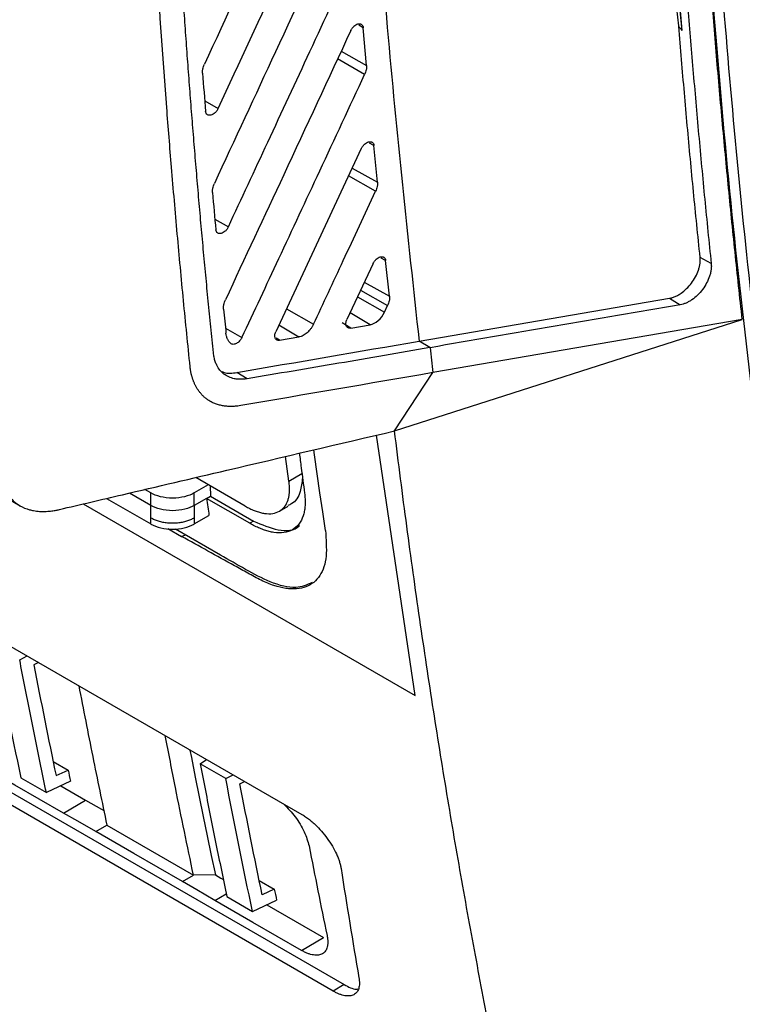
# Model space of a CAD drawing. Header units: millimetres. Extents: x -155 to 1130, y -373 to 1265.
# Tile 166 of 198: x 947 to 994, y 797 to 861. Entities that reach past the tile are written whole.
import ezdxf

# ---------------------------------------------------------------- set-up
doc = ezdxf.new("R2010")
doc.units = ezdxf.units.MM

msp = doc.modelspace()

# ---------------------------------------------------------------- linework, layer by layer
at = {"color": 7, "linetype": 'Continuous', "lineweight": 25}
for p, q in [((990.442, 860.396), (988.54, 878.746)), ((969.809, 858.12), (969.6, 860.581)), ((990.223, 860.672), (990.22, 860.698)), ((969.47, 852.684), (963.881, 840.709)), ((970.524, 850.483), (970.29, 852.879)), ((881.343, 848.25), (968.351, 798.021)), ((899.156, 847.493), (965.579, 809.147)), ((971.311, 843.026), (971.055, 845.362)), ((992.339, 845.163), (991.614, 845.565)), ((970.236, 845.161), (968.527, 841.507)), ((973.247, 840.088), (989.607, 842.893)), ((989.606, 842.894), (990.314, 842.467)), ((970.989, 841.989), (971.19, 842.419)), ((971.641, 834.223), (994.371, 841.497)), ((994.371, 841.497), (974.154, 838.029)), ((968.776, 840.944), (970.039, 841.161)), ((964.131, 840.146), (965.393, 840.363)), ((973.959, 839.664), (973.248, 840.087)), ((962.008, 837.632), (961.329, 838.042)), ((971.641, 834.223), (974.154, 838.03)), ((967.629, 797.597), (901.505, 835.769)), ((964.739, 830.937), (964.515, 832.55)), ((944.003, 831.157), (947.171, 829.328)), ((961.881, 829.304), (958.644, 831.173)), ((959.466, 830.698), (958.539, 830.163)), ((959.601, 830.62), (959.606, 829.956)), ((952.826, 829.807), (955.722, 828.135)), ((955.716, 829.343), (954.309, 830.155)), ((955.723, 830.163), (955.324, 830.393)), ((955.717, 829.343), (955.723, 830.163)), ((958.545, 829.343), (958.539, 830.163)), ((959.356, 829.811), (958.545, 829.343)), ((959.355, 829.811), (959.606, 829.956)), ((962.181, 828.179), (959.355, 829.811)), ((959.606, 829.956), (962.432, 828.324)), ((955.716, 828.54), (955.716, 829.343)), ((958.545, 829.343), (958.546, 828.54)), ((964.12, 828.974), (964.692, 829.303)), ((955.722, 828.135), (955.716, 828.54)), ((958.539, 828.135), (959.512, 828.697)), ((958.546, 828.54), (958.539, 828.135)), ((962.432, 828.324), (962.181, 828.179)), ((956.821, 827.838), (957.709, 827.326)), ((960.266, 826.103), (957.321, 827.803)), ((957.709, 827.326), (957.985, 827.42)), ((947.142, 819.264), (947.63, 819.509)), ((948.374, 819.08), (948.065, 818.924)), ((949.329, 812.612), (950.31, 812.049)), ((958.937, 812.455), (959.346, 812.745)), ((960.611, 811.494), (958.938, 812.455)), ((949.52, 811.681), (950.31, 812.049)), ((947.213, 811.541), (948.884, 810.581)), ((950.463, 811.318), (948.884, 810.581)), ((960.611, 811.494), (961.094, 811.737)), ((961.534, 811.155), (961.837, 811.307)), ((949.822, 811.019), (951.446, 810.079)), ((950.002, 809.23), (951.446, 810.079)), ((952.119, 808.025), (952.841, 808.449)), ((952.841, 808.449), (958.498, 805.184)), ((957.776, 804.76), (958.498, 805.184)), ((959.929, 805.193), (958.498, 805.184)), ((962.8, 804.836), (963.781, 804.267)), ((963.781, 804.267), (962.991, 803.899)), ((960.681, 803.771), (962.355, 802.8)), ((962.355, 802.799), (963.934, 803.535)), ((963.299, 803.239), (967, 801.108)), ((965.556, 800.259), (967, 801.108)), ((968.351, 798.021), (967.629, 797.597))]:
    msp.add_line(p, q, dxfattribs=at)
at = {"color": 8, "linetype": 'Continuous', "lineweight": 25}
for p, q in [((969.6, 860.581), (969.312, 860.741)), ((968.151, 859.041), (969.809, 858.12)), ((969.689, 857.532), (967.919, 858.542)), ((959.236, 855.803), (960.111, 855.304)), ((970.29, 852.879), (970.003, 853.039)), ((968.872, 851.401), (970.524, 850.483)), ((970.403, 849.885), (968.635, 850.894)), ((959.899, 848.075), (960.783, 847.57)), ((971.055, 845.362), (970.768, 845.521)), ((969.424, 843.426), (971.19, 842.419)), ((969.664, 843.94), (971.311, 843.026)), ((969.223, 842.996), (970.989, 841.989)), ((964.577, 842.199), (966.343, 841.191)), ((970.039, 841.161), (968.733, 841.948)), ((960.591, 840.941), (961.669, 840.326)), ((964.087, 841.15), (965.393, 840.363)), ((968.776, 840.944), (968.224, 841.277)), ((964.131, 840.146), (963.901, 840.285)), ((972.982, 816.929), (970.47, 833.948)), ((964.739, 830.937), (965.592, 831.43)), ((951.295, 829.448), (972.982, 816.929)), ((959.901, 803.515), (960.645, 803.952))]:
    msp.add_line(p, q, dxfattribs=at)
at = {"color": 7, "linetype": 'Continuous', "lineweight": 25, "flags": 128}
for points in [[(967.129, 827.705), (966.947, 828.939), (966.767, 830.176), (966.589, 831.414), (966.413, 832.654), (966.368, 832.975)], [(958.271, 813.346), (958.366, 812.861), (958.619, 811.577), (958.876, 810.296), (959.135, 809.017), (959.397, 807.74), (959.661, 806.465), (959.929, 805.193)], [(950.002, 809.23), (946.833, 811.064), (944.343, 812.505)], [(951.446, 810.079), (952.498, 809.48), (952.645, 809.396)], [(952.119, 808.025), (950.933, 808.7), (950.002, 809.23)], [(957.776, 804.76), (954.608, 806.588), (952.119, 808.025)], [(959.901, 803.515), (958.711, 804.212), (957.776, 804.76)], [(959.929, 805.193), (960.289, 804.982), (960.458, 804.884)], [(965.556, 800.259), (962.389, 802.083), (959.901, 803.515)]]:
    msp.add_lwpolyline(points, dxfattribs=at)
at = {"color": 7, "linetype": 'Continuous', "lineweight": 25}
for points, knots in [([(994.372, 841.497), (994.291, 842.233), (994.129, 843.704), (993.895, 845.918), (993.668, 848.137), (993.448, 850.361), (993.235, 852.59), (993.03, 854.824), (992.832, 857.063), (992.641, 859.308), (992.457, 861.558), (992.28, 863.813), (992.111, 866.073), (991.948, 868.338), (991.793, 870.609), (991.646, 872.885), (991.505, 875.166), (991.371, 877.452), (991.245, 879.743), (991.126, 882.039), (991.014, 884.341), (990.909, 886.648), (990.785, 889.604), (990.649, 893.214), (990.513, 897.486), (990.401, 901.772), (990.313, 906.074), (990.25, 910.391), (990.211, 914.723), (990.197, 919.07), (990.207, 923.432), (990.241, 927.809), (990.298, 932.2), (990.357, 935.14), (990.386, 936.61)], [0, 0, 0, 0, 0.024291, 0.048578, 0.072863, 0.097146, 0.121426, 0.145705, 0.169982, 0.194258, 0.218533, 0.242808, 0.267082, 0.291357, 0.315632, 0.339908, 0.364185, 0.388463, 0.412743, 0.437025, 0.46131, 0.485597, 0.509887, 0.554472, 0.599044, 0.643608, 0.688163, 0.732713, 0.777259, 0.821803, 0.866347, 0.910893, 0.955444, 1, 1, 1, 1]), ([(991.053, 936.315), (991.038, 935.537), (991.007, 933.983), (990.97, 931.656), (990.938, 929.333), (990.914, 927.015), (990.897, 924.701), (990.886, 922.391), (990.882, 920.086), (990.885, 917.784), (990.895, 915.487), (990.911, 913.195), (990.934, 910.906), (990.965, 908.622), (991.001, 906.343), (991.045, 904.067), (991.096, 901.796), (991.153, 899.529), (991.217, 897.266), (991.288, 895.008), (991.365, 892.754), (991.563, 887.496), (991.948, 879.282), (992.644, 868.197), (993.51, 857.234), (994.547, 846.395), (995.752, 835.685), (997.127, 825.109), (998.671, 814.667), (1000.04, 806.428), (1001.137, 800.311), (1001.893, 796.262), (1002.677, 792.237), (1003.486, 788.235), (1004.323, 784.257), (1005.185, 780.303), (1006.075, 776.372), (1006.991, 772.465), (1007.932, 768.579), (1008.581, 766.01), (1008.906, 764.725)], [0, 0, 0, 0, 0.012489, 0.024976, 0.037462, 0.049947, 0.062431, 0.074915, 0.087398, 0.09988, 0.112362, 0.124844, 0.137326, 0.149808, 0.16229, 0.174773, 0.187256, 0.19974, 0.212226, 0.224712, 0.2372, 0.249688, 0.312275, 0.374843, 0.437412, 0.5, 0.562587, 0.625155, 0.687723, 0.750312, 0.775288, 0.800259, 0.825227, 0.850192, 0.875155, 0.900119, 0.925084, 0.950052, 0.975023, 1, 1, 1, 1]), ([(988.785, 932.696), (988.772, 931.938), (988.746, 930.422), (988.716, 928.154), (988.692, 925.89), (988.674, 923.63), (988.663, 921.374), (988.658, 919.123), (988.66, 916.876), (988.668, 914.634), (988.683, 912.395), (988.704, 910.161), (988.731, 907.932), (988.765, 905.707), (988.806, 903.486), (988.852, 901.269), (988.906, 899.057), (988.965, 896.849), (989.031, 894.646), (989.104, 892.447), (989.183, 890.252), (989.269, 888.061), (989.361, 885.875), (989.459, 883.693), (989.564, 881.516), (989.676, 879.343), (989.793, 877.174), (989.918, 875.01), (990.048, 872.85), (990.186, 870.694), (990.329, 868.542), (990.48, 866.395), (990.636, 864.252), (990.799, 862.114), (990.969, 859.98), (991.145, 857.85), (991.328, 855.724), (991.517, 853.603), (991.712, 851.486), (991.914, 849.374), (992.123, 847.266), (992.267, 845.864), (992.339, 845.163)], [0, 0, 0, 0, 0.0250322, 0.050059, 0.0750807, 0.1000977, 0.1251102, 0.1501185, 0.175123, 0.2001238, 0.2251214, 0.2501159, 0.2751078, 0.3000972, 0.3250844, 0.3500698, 0.3750537, 0.4000363, 0.4250179, 0.4499988, 0.4749793, 0.4999598, 0.5249404, 0.5499215, 0.5749034, 0.5998864, 0.6248708, 0.6498568, 0.6748447, 0.6998349, 0.7248277, 0.7498233, 0.774822, 0.7998242, 0.82483, 0.8498399, 0.8748541, 0.8998729, 0.9248966, 0.9499255, 0.9749599, 1, 1, 1, 1]), ([(990.442, 860.396), (989.996, 865.915), (989.614, 871.482), (988.98, 882.703), (988.728, 888.359), (988.54, 894.059)], [0, 0, 0, 0, 0.5, 0.5, 1, 1, 1, 1]), ([(958.281, 838.413), (958.207, 839.133), (958.059, 840.575), (957.847, 842.743), (957.641, 844.916), (957.442, 847.094), (957.25, 849.277), (957.016, 852.033), (956.608, 857.153), (956.196, 863.042), (955.833, 869.132), (955.596, 873.596), (955.387, 878.078), (955.207, 882.577), (955.052, 887.093), (954.973, 890.118), (954.933, 891.631)], [0, 0, 0, 0, 0.041667, 0.083334, 0.125, 0.166665, 0.208331, 0.249997, 0.32416, 0.499997, 0.583332, 0.666667, 0.750001, 0.833335, 0.916668, 1, 1, 1, 1]), ([(959.802, 839.329), (959.744, 839.892), (959.63, 841.019), (959.465, 842.712), (959.302, 844.41), (959.143, 846.112), (958.988, 847.818), (958.837, 849.527), (958.69, 851.239), (958.548, 852.956), (958.409, 854.675), (958.275, 856.399), (958.145, 858.126), (958.02, 859.856), (957.898, 861.59), (957.781, 863.328), (957.612, 865.936), (957.402, 869.422), (957.167, 873.794), (956.958, 878.183), (956.777, 882.587), (956.621, 887.006), (956.54, 889.966), (956.499, 891.446)], [0, 0, 0, 0, 0.033262, 0.066534, 0.099816, 0.133108, 0.166411, 0.199724, 0.233048, 0.266383, 0.29973, 0.333088, 0.366458, 0.399841, 0.433236, 0.466643, 0.500064, 0.583453, 0.66681, 0.75014, 0.833445, 0.916731, 1, 1, 1, 1]), ([(991.114, 883.126), (991.584, 875.117), (992.552, 858.637), (995.121, 834.488), (998.564, 810.566), (1002.837, 787.351), (1006.412, 772.537), (1008.199, 765.133)], [0, 0, 0, 0, 0.191387, 0.393785, 0.59613, 0.79814, 1, 1, 1, 1]), ([(967.644, 876.421), (966.262, 873.428), (963.455, 867.349), (960.642, 861.275), (959.215, 858.191)], [0, 0, 0, 0, 0.49235, 1, 1, 1, 1]), ([(960.111, 855.304), (961.503, 858.308), (964.303, 864.346), (967.096, 870.388), (968.5, 873.425)], [0, 0, 0, 0, 0.497404, 1, 1, 1, 1]), ([(968.168, 868.297), (966.732, 865.196), (963.967, 859.227), (961.196, 853.262), (959.864, 850.395)], [0, 0, 0, 0, 0.5194909, 1, 1, 1, 1]), ([(960.783, 847.57), (961.641, 849.413), (963.419, 853.232), (966.175, 859.167), (968.072, 863.259), (969.052, 865.373)], [0, 0, 0, 0, 0.310626, 0.64396, 1, 1, 1, 1]), ([(968.779, 860.391), (968.79, 860.412), (968.81, 860.454), (968.848, 860.515), (968.889, 860.572), (968.934, 860.625), (969.007, 860.698), (969.113, 860.778), (969.25, 860.835), (969.36, 860.844), (969.439, 860.826), (969.508, 860.79), (969.577, 860.717), (969.592, 860.627), (969.6, 860.581)], [0, 0, 0, 0, 0.050722, 0.100098, 0.14887, 0.197803, 0.247659, 0.367298, 0.487832, 0.614595, 0.679674, 0.744544, 0.8716, 1, 1, 1, 1]), ([(968.779, 860.391), (967.319, 857.247), (964.592, 851.377), (961.857, 845.513), (960.587, 842.79)], [0, 0, 0, 0, 0.5356631, 1, 1, 1, 1]), ([(991.614, 845.565), (991.541, 846.28), (991.394, 847.708), (991.182, 849.858), (990.976, 852.011), (990.777, 854.169), (990.585, 856.332), (990.399, 858.499), (990.281, 859.947), (990.222, 860.671)], [0, 0, 0, 0, 0.142935, 0.285841, 0.42872, 0.571573, 0.714404, 0.857212, 1, 1, 1, 1]), ([(959.093, 857.61), (959.091, 857.632), (959.089, 857.676), (959.092, 857.746), (959.1, 857.817), (959.117, 857.915), (959.15, 858.04), (959.193, 858.14), (959.215, 858.191)], [0, 0, 0, 0, 0.124426, 0.248735, 0.373707, 0.500112, 0.748399, 1, 1, 1, 1]), ([(961.669, 840.326), (962.473, 842.045), (964.169, 845.675), (966.842, 851.411), (968.71, 855.428), (969.689, 857.532)], [0, 0, 0, 0, 0.299959, 0.633292, 1, 1, 1, 1]), ([(969.81, 858.12), (969.812, 858.098), (969.815, 858.054), (969.813, 857.984), (969.805, 857.911), (969.788, 857.812), (969.755, 857.685), (969.711, 857.583), (969.689, 857.532)], [0, 0, 0, 0, 0.1238668, 0.2479469, 0.3730838, 0.5000998, 0.7484198, 1, 1, 1, 1]), ([(960.111, 855.304), (960.1, 855.283), (960.08, 855.241), (960.043, 855.18), (960.001, 855.123), (959.956, 855.069), (959.883, 854.997), (959.777, 854.917), (959.64, 854.86), (959.53, 854.851), (959.451, 854.869), (959.382, 854.905), (959.314, 854.978), (959.298, 855.068), (959.29, 855.114)], [0, 0, 0, 0, 0.050706, 0.100072, 0.148842, 0.197784, 0.24766, 0.367285, 0.487778, 0.614528, 0.67961, 0.744483, 0.871553, 1, 1, 1, 1]), ([(969.47, 852.684), (969.481, 852.705), (969.501, 852.747), (969.539, 852.807), (969.58, 852.864), (969.625, 852.917), (969.697, 852.989), (969.802, 853.069), (969.94, 853.127), (970.049, 853.136), (970.128, 853.119), (970.197, 853.085), (970.266, 853.014), (970.283, 852.924), (970.291, 852.879)], [0, 0, 0, 0, 0.050744, 0.10015, 0.148949, 0.197899, 0.247751, 0.367525, 0.488183, 0.614965, 0.679986, 0.744811, 0.871852, 1, 1, 1, 1]), ([(970.525, 850.484), (970.527, 850.461), (970.53, 850.416), (970.528, 850.345), (970.521, 850.271), (970.504, 850.171), (970.47, 850.041), (970.426, 849.937), (970.403, 849.885)], [0, 0, 0, 0, 0.124175, 0.248356, 0.373401, 0.500153, 0.748386, 1, 1, 1, 1]), ([(959.742, 849.805), (959.741, 849.827), (959.738, 849.872), (959.74, 849.942), (959.748, 850.015), (959.765, 850.114), (959.799, 850.242), (959.842, 850.344), (959.864, 850.395)], [0, 0, 0, 0, 0.124451, 0.248752, 0.373718, 0.50015, 0.748428, 1, 1, 1, 1]), ([(966.343, 841.191), (966.993, 842.58), (968.347, 845.477), (969.7, 848.376), (970.403, 849.885)], [0, 0, 0, 0, 0.47949, 1, 1, 1, 1]), ([(960.783, 847.57), (960.773, 847.549), (960.752, 847.507), (960.715, 847.447), (960.674, 847.39), (960.629, 847.337), (960.557, 847.264), (960.451, 847.184), (960.314, 847.127), (960.204, 847.117), (960.125, 847.134), (960.056, 847.169), (959.988, 847.24), (959.971, 847.33), (959.963, 847.375)], [0, 0, 0, 0, 0.050697, 0.100068, 0.148847, 0.197793, 0.247661, 0.367405, 0.488016, 0.614792, 0.679828, 0.744667, 0.871667, 1, 1, 1, 1]), ([(970.236, 845.161), (970.246, 845.182), (970.266, 845.224), (970.303, 845.284), (970.344, 845.34), (970.389, 845.393), (970.461, 845.465), (970.566, 845.545), (970.703, 845.603), (970.812, 845.614), (970.891, 845.597), (970.96, 845.564), (971.029, 845.494), (971.047, 845.406), (971.055, 845.362)], [0, 0, 0, 0, 0.050649, 0.100005, 0.148795, 0.197772, 0.24768, 0.36761, 0.488396, 0.615219, 0.680187, 0.74497, 0.871921, 1, 1, 1, 1]), ([(989.607, 842.893), (989.641, 842.899), (989.711, 842.912), (989.817, 842.942), (989.924, 842.98), (990.033, 843.027), (990.143, 843.083), (990.254, 843.148), (990.454, 843.279), (990.736, 843.509), (991.061, 843.879), (991.328, 844.295), (991.485, 844.664), (991.572, 844.957), (991.612, 845.172), (991.629, 845.377), (991.619, 845.502), (991.614, 845.565)], [0, 0, 0, 0, 0.035474, 0.07073, 0.105962, 0.141363, 0.177125, 0.213435, 0.25047, 0.376131, 0.500026, 0.623897, 0.749619, 0.813949, 0.876427, 0.938086, 1, 1, 1, 1]), ([(992.339, 845.163), (992.342, 845.126), (992.348, 845.053), (992.348, 844.938), (992.34, 844.821), (992.324, 844.702), (992.3, 844.58), (992.269, 844.456), (992.198, 844.226), (992.053, 843.887), (991.783, 843.465), (991.454, 843.087), (991.142, 842.832), (990.887, 842.673), (990.694, 842.578), (990.502, 842.506), (990.377, 842.48), (990.314, 842.467)], [0, 0, 0, 0, 0.036054, 0.071658, 0.106989, 0.142227, 0.177554, 0.213151, 0.249193, 0.373557, 0.498571, 0.62471, 0.750224, 0.812777, 0.874627, 0.936722, 1, 1, 1, 1]), ([(960.464, 842.189), (960.463, 842.212), (960.459, 842.257), (960.461, 842.329), (960.468, 842.403), (960.485, 842.504), (960.519, 842.634), (960.564, 842.738), (960.587, 842.79)], [0, 0, 0, 0, 0.124489, 0.248788, 0.373742, 0.500184, 0.748419, 1, 1, 1, 1]), ([(971.311, 843.026), (971.313, 843.004), (971.317, 842.958), (971.316, 842.886), (971.309, 842.811), (971.292, 842.709), (971.258, 842.577), (971.213, 842.472), (971.19, 842.419)], [0, 0, 0, 0, 0.12425, 0.248443, 0.373468, 0.500195, 0.748425, 1, 1, 1, 1]), ([(968.776, 840.944), (968.76, 840.942), (968.728, 840.938), (968.683, 840.94), (968.641, 840.948), (968.589, 840.968), (968.533, 841.008), (968.486, 841.08), (968.46, 841.171), (968.459, 841.276), (968.478, 841.39), (968.511, 841.468), (968.527, 841.507)], [0, 0, 0, 0, 0.062475, 0.124199, 0.186002, 0.24871, 0.373258, 0.499542, 0.624854, 0.750362, 0.874936, 1, 1, 1, 1]), ([(966.343, 841.191), (966.33, 841.165), (966.304, 841.111), (966.26, 841.034), (966.212, 840.958), (966.144, 840.863), (966.052, 840.751), (965.93, 840.634), (965.801, 840.534), (965.667, 840.454), (965.528, 840.393), (965.438, 840.373), (965.393, 840.363)], [0, 0, 0, 0, 0.064824, 0.128804, 0.192359, 0.255912, 0.378243, 0.500846, 0.622499, 0.745527, 0.871614, 1, 1, 1, 1]), ([(960.933, 839.94), (960.912, 839.96), (960.87, 840.001), (960.815, 840.07), (960.766, 840.146), (960.71, 840.256), (960.655, 840.407), (960.635, 840.545), (960.625, 840.614)], [0, 0, 0, 0, 0.125732, 0.250724, 0.37554, 0.500746, 0.750082, 1, 1, 1, 1]), ([(961.669, 840.326), (961.659, 840.306), (961.639, 840.266), (961.603, 840.207), (961.562, 840.151), (961.502, 840.082), (961.419, 840.004), (961.311, 839.935), (961.202, 839.89), (961.098, 839.875), (961.004, 839.888), (960.957, 839.923), (960.933, 839.94)], [0, 0, 0, 0, 0.062417, 0.124, 0.185688, 0.248416, 0.372051, 0.497619, 0.62385, 0.749838, 0.8746, 1, 1, 1, 1]), ([(964.131, 840.146), (964.115, 840.144), (964.083, 840.139), (964.038, 840.141), (963.995, 840.149), (963.943, 840.169), (963.888, 840.21), (963.841, 840.282), (963.815, 840.373), (963.813, 840.478), (963.833, 840.592), (963.865, 840.67), (963.882, 840.709)], [0, 0, 0, 0, 0.062485, 0.124217, 0.186025, 0.248734, 0.373269, 0.499536, 0.624856, 0.750363, 0.874907, 1, 1, 1, 1]), ([(973.959, 839.664), (971.972, 839.322), (969.983, 838.981), (967, 838.47), (966.006, 838.3), (964.007, 837.966), (963.002, 837.803), (962.008, 837.632)], [0, 0, 0, 0, 0.5, 0.5, 0.75, 0.75, 1, 1, 1, 1]), ([(962.008, 837.632), (961.958, 837.625), (961.858, 837.609), (961.712, 837.597), (961.569, 837.592), (961.43, 837.597), (961.294, 837.611), (961.078, 837.648), (960.797, 837.738), (960.484, 837.927), (960.222, 838.184), (960.039, 838.47), (959.919, 838.759), (959.842, 839.031), (959.815, 839.229), (959.802, 839.329)], [0, 0, 0, 0, 0.042887, 0.085526, 0.128019, 0.170473, 0.212992, 0.255681, 0.379454, 0.503209, 0.62603, 0.749155, 0.832607, 0.91595, 1, 1, 1, 1]), ([(961.585, 835.874), (961.526, 835.864), (961.408, 835.846), (961.236, 835.828), (961.07, 835.818), (960.91, 835.816), (960.755, 835.821), (960.606, 835.834), (960.462, 835.853), (960.324, 835.878), (960.192, 835.909), (960.066, 835.946), (959.945, 835.988), (959.829, 836.035), (959.719, 836.086), (959.614, 836.141), (959.514, 836.201), (959.42, 836.264), (959.33, 836.33), (959.245, 836.399), (959.165, 836.471), (959.09, 836.545), (959.019, 836.621), (958.952, 836.699), (958.89, 836.777), (958.832, 836.857), (958.777, 836.937), (958.727, 837.018), (958.68, 837.098), (958.636, 837.179), (958.596, 837.259), (958.559, 837.339), (958.525, 837.418), (958.494, 837.496), (958.466, 837.573), (958.44, 837.649), (958.417, 837.723), (958.395, 837.796), (958.377, 837.867), (958.36, 837.936), (958.345, 838.003), (958.331, 838.069), (958.319, 838.132), (958.309, 838.192), (958.3, 838.251), (958.293, 838.307), (958.286, 838.361), (958.282, 838.396), (958.281, 838.413)], [0, 0, 0, 0, 0.033978, 0.067412, 0.100304, 0.132656, 0.164466, 0.195735, 0.226462, 0.256644, 0.286281, 0.315371, 0.343913, 0.371908, 0.399354, 0.426252, 0.452604, 0.47841, 0.503672, 0.528392, 0.552571, 0.576209, 0.599307, 0.621864, 0.643879, 0.665354, 0.686285, 0.706674, 0.726519, 0.745819, 0.764575, 0.782787, 0.800452, 0.817572, 0.834147, 0.850175, 0.865659, 0.880596, 0.894988, 0.908835, 0.922136, 0.934893, 0.947105, 0.958772, 0.969895, 0.980474, 0.990509, 1, 1, 1, 1]), ([(960.355, 838.108), (960.404, 838.084), (960.675, 837.951), (961.034, 838.001), (961.329, 838.042)], [0, 0, 0, 0, 0.179569, 1, 1, 1, 1]), ([(949.737, 829.082), (951.111, 829.405), (954.761, 830.263), (962.063, 831.974), (967.99, 833.366), (971.641, 834.223)], [0, 0, 0, 0, 0.188194, 0.5, 1, 1, 1, 1]), ([(993.686, 734.756), (993.476, 735.384), (993.053, 736.648), (992.425, 738.563), (991.797, 740.506), (991.17, 742.478), (990.544, 744.479), (989.92, 746.508), (989.297, 748.567), (988.676, 750.656), (988.057, 752.774), (987.441, 754.922), (986.828, 757.101), (986.217, 759.309), (985.61, 761.548), (985.007, 763.818), (984.407, 766.119), (983.812, 768.451), (983.221, 770.814), (982.636, 773.208), (982.055, 775.635), (981.48, 778.093), (980.91, 780.583), (980.347, 783.106), (979.79, 785.661), (979.24, 788.249), (978.697, 790.869), (978.162, 793.523), (977.634, 796.209), (977.114, 798.929), (976.603, 801.683), (976.1, 804.47), (975.607, 807.291), (975.123, 810.146), (974.649, 813.036), (974.186, 815.959), (973.732, 818.917), (973.29, 821.91), (972.859, 824.937), (972.44, 827.999), (972.032, 831.096), (971.771, 833.178), (971.641, 834.223)], [0, 0, 0, 0, 0.020524, 0.041279, 0.062265, 0.083482, 0.104929, 0.126607, 0.148516, 0.170656, 0.193026, 0.215627, 0.238458, 0.261519, 0.284811, 0.308332, 0.332084, 0.356066, 0.380277, 0.404718, 0.429388, 0.454288, 0.479416, 0.504774, 0.530359, 0.556174, 0.582216, 0.608486, 0.634984, 0.661709, 0.68866, 0.715839, 0.743243, 0.770874, 0.79873, 0.826811, 0.855117, 0.883647, 0.9124, 0.941378, 0.970578, 1, 1, 1, 1]), ([(965.421, 832.763), (965.461, 832.447), (965.571, 831.578), (965.685, 830.711), (965.757, 830.159)], [0, 0, 0, 0, 0.363717, 1, 1, 1, 1]), ([(945.773, 831.612), (945.78, 831.561), (945.792, 831.459), (945.819, 831.309), (945.852, 831.162), (945.901, 830.986), (945.992, 830.714), (946.222, 830.214), (946.618, 829.709), (947.186, 829.289), (947.645, 829.096), (948.087, 828.995), (948.449, 828.951), (948.851, 828.949), (949.217, 828.984), (949.504, 829.03), (949.669, 829.067), (949.737, 829.082)], [0, 0, 0, 0, 0.026419, 0.052842, 0.079274, 0.105721, 0.150279, 0.234792, 0.411714, 0.519263, 0.654339, 0.705385, 0.779242, 0.856534, 0.919088, 0.966908, 1, 1, 1, 1]), ([(965.628, 831.149), (965.592, 830.842), (965.509, 830.126), (965.125, 829.515), (964.748, 829.381), (964.666, 829.352)], [0, 0, 0, 0, 0.371744, 0.864307, 1, 1, 1, 1]), ([(961.881, 829.304), (961.931, 829.276), (962.03, 829.22), (962.177, 829.145), (962.321, 829.077), (962.463, 829.017), (962.604, 828.964), (962.741, 828.918), (962.877, 828.881), (963.011, 828.85), (963.291, 828.802), (963.693, 828.796), (964.14, 828.951), (964.482, 829.253), (964.658, 829.609), (964.737, 829.925), (964.77, 830.154), (964.781, 830.399), (964.773, 830.659), (964.75, 830.844), (964.739, 830.937)], [0, 0, 0, 0, 0.027943, 0.055721, 0.08339, 0.111005, 0.138621, 0.166294, 0.194079, 0.222031, 0.250202, 0.37492, 0.500033, 0.6249, 0.749863, 0.80016, 0.850021, 0.899748, 0.949641, 1, 1, 1, 1]), ([(958.539, 830.163), (958.373, 830.067), (958.164, 829.982), (957.68, 829.861), (957.406, 829.827), (956.856, 829.827), (956.582, 829.861), (956.098, 829.982), (955.889, 830.067), (955.723, 830.163)], [0, 0, 0, 0, 0.25, 0.25, 0.5, 0.5, 0.75, 0.75, 1, 1, 1, 1]), ([(965.757, 830.159), (965.765, 830.095), (965.78, 829.968), (965.793, 829.783), (965.799, 829.604), (965.797, 829.432), (965.788, 829.266), (965.77, 829.105), (965.745, 828.952), (965.711, 828.804), (965.623, 828.501), (965.418, 828.099), (964.992, 827.73), (964.436, 827.541), (963.894, 827.551), (963.454, 827.638), (963.15, 827.727), (962.836, 827.847), (962.513, 827.995), (962.292, 828.117), (962.181, 828.179)], [0, 0, 0, 0, 0.028002, 0.055819, 0.083499, 0.111093, 0.138651, 0.166224, 0.19386, 0.221612, 0.249528, 0.373867, 0.497995, 0.624018, 0.749595, 0.800008, 0.849938, 0.899701, 0.949616, 1, 1, 1, 1]), ([(958.545, 829.343), (958.378, 829.247), (958.168, 829.16), (957.682, 829.039), (957.407, 829.005), (956.855, 829.005), (956.579, 829.039), (956.094, 829.16), (955.883, 829.247), (955.717, 829.343)], [0, 0, 0, 0, 0.25, 0.25, 0.5, 0.5, 0.75, 0.75, 1, 1, 1, 1]), ([(955.717, 828.541), (955.751, 828.522), (955.821, 828.483), (955.937, 828.43), (956.061, 828.38), (956.195, 828.335), (956.336, 828.295), (956.486, 828.262), (956.641, 828.235), (956.802, 828.215), (956.965, 828.203), (957.131, 828.199), (957.296, 828.203), (957.46, 828.215), (957.62, 828.235), (957.776, 828.262), (957.925, 828.295), (958.067, 828.335), (958.2, 828.38), (958.325, 828.43), (958.44, 828.483), (958.51, 828.522), (958.545, 828.541)], [0, 0, 0, 0, 0.045673, 0.092598, 0.140695, 0.189866, 0.239997, 0.290958, 0.342602, 0.394771, 0.447296, 0.5, 0.552704, 0.605229, 0.657398, 0.709042, 0.760003, 0.810134, 0.859305, 0.907402, 0.954327, 1, 1, 1, 1]), ([(955.72, 828.134), (955.912, 828.023), (956.131, 827.939), (956.608, 827.826), (956.868, 827.798), (957.393, 827.798), (957.653, 827.826), (958.13, 827.939), (958.35, 828.023), (958.542, 828.134)], [0, 0, 0, 0, 0.25, 0.25, 0.5, 0.5, 0.75, 0.75, 1, 1, 1, 1]), ([(962.432, 828.324), (962.97, 828.095), (964.045, 827.638), (965.107, 827.675), (965.42, 828.027), (965.427, 828.035)], [0, 0, 0, 0, 0.494503, 0.989299, 1, 1, 1, 1]), ([(967.129, 827.705), (967.144, 827.419), (967.16, 827.133), (967.186, 826.565), (967.192, 826.286), (967.147, 825.779), (967.097, 825.549), (966.954, 825.123), (966.863, 824.928), (966.642, 824.588), (966.511, 824.442), (966.209, 824.199), (966.036, 824.101), (965.661, 823.959), (965.458, 823.914), (965.13, 823.888), (965.016, 823.886), (964.781, 823.895), (964.659, 823.907), (964.287, 823.96), (964.029, 824.022), (963.495, 824.197), (963.218, 824.309), (962.787, 824.526), (962.642, 824.605), (962.352, 824.765), (962.207, 824.845), (961.771, 825.085), (960.32, 825.885), (958.869, 826.686), (957.709, 827.326)], [0, 0, 0, 0, 0.0625, 0.0625, 0.125, 0.125, 0.1875, 0.1875, 0.25, 0.25, 0.3125, 0.3125, 0.375, 0.375, 0.4375, 0.4375, 0.46875, 0.46875, 0.5, 0.5, 0.5625, 0.5625, 0.625, 0.625, 0.65625, 0.65625, 0.6875, 0.6875, 0.75, 1, 1, 1, 1]), ([(966.249, 824.309), (965.919, 824.158), (965.195, 823.827), (963.61, 824.243), (961.905, 825.157), (960.813, 825.788), (960.266, 826.103)], [0, 0, 0, 0, 0.234051, 0.513497, 0.756275, 1, 1, 1, 1]), ([(948.884, 810.581), (948.764, 811.157), (948.523, 812.31), (948.169, 814.043), (947.821, 815.779), (947.478, 817.519), (947.254, 818.682), (947.142, 819.264)], [0, 0, 0, 0, 0.200061, 0.400092, 0.600093, 0.800062, 1, 1, 1, 1]), ([(951.005, 817.561), (951.304, 816.017), (951.897, 812.964), (952.529, 809.943), (952.841, 808.449)], [0, 0, 0, 0, 0.505538, 1, 1, 1, 1]), ([(958.498, 805.184), (958.101, 807.085), (957.47, 810.108), (956.879, 813.163), (956.66, 814.296)], [0, 0, 0, 0, 0.6291881, 1, 1, 1, 1]), ([(958.938, 812.455), (959.051, 811.872), (959.276, 810.708), (959.62, 808.968), (959.969, 807.231), (960.322, 805.498), (960.561, 804.347), (960.681, 803.771)], [0, 0, 0, 0, 0.199938, 0.399907, 0.599908, 0.799939, 1, 1, 1, 1]), ([(964.407, 809.824), (964.661, 809.557), (965.186, 809.005), (965.794, 807.995), (965.968, 807.388), (966.055, 807.084)], [0, 0, 0, 0, 0.317952, 0.65898, 1, 1, 1, 1]), ([(965.579, 809.147), (965.62, 809.123), (965.703, 809.074), (965.828, 808.992), (965.952, 808.904), (966.077, 808.809), (966.202, 808.708), (966.326, 808.6), (966.552, 808.393), (966.873, 808.06), (967.256, 807.578), (967.59, 807.07), (967.812, 806.643), (967.954, 806.31), (968.039, 806.068), (968.105, 805.834), (968.132, 805.688), (968.145, 805.614)], [0, 0, 0, 0, 0.035829, 0.07135, 0.106686, 0.141961, 0.1773, 0.212828, 0.248667, 0.372944, 0.497845, 0.623447, 0.749321, 0.812197, 0.874525, 0.936922, 1, 1, 1, 1]), ([(967.23, 801.23), (967.238, 801.189), (967.254, 801.108), (967.269, 800.992), (967.278, 800.88), (967.28, 800.774), (967.275, 800.672), (967.264, 800.576), (967.23, 800.41), (967.142, 800.204), (966.945, 800.022), (966.679, 799.93), (966.404, 799.938), (966.161, 799.991), (965.968, 800.056), (965.766, 800.143), (965.626, 800.22), (965.556, 800.259)], [0, 0, 0, 0, 0.036113, 0.071928, 0.107553, 0.143092, 0.178654, 0.214346, 0.250275, 0.375858, 0.501298, 0.626391, 0.750805, 0.813422, 0.875399, 0.937377, 1, 1, 1, 1]), ([(969.314, 798.469), (969.32, 798.435), (969.33, 798.368), (969.34, 798.272), (969.345, 798.178), (969.346, 798.059), (969.335, 797.92), (969.291, 797.719), (969.189, 797.511), (968.99, 797.345), (968.726, 797.266), (968.456, 797.278), (968.219, 797.333), (968.031, 797.398), (967.834, 797.484), (967.697, 797.559), (967.629, 797.597)], [0, 0, 0, 0, 0.03138, 0.062677, 0.093959, 0.125293, 0.187525, 0.24968, 0.374842, 0.49969, 0.625857, 0.750359, 0.81253, 0.874648, 0.9373, 1, 1, 1, 1]), ([(968.351, 798.021), (968.632, 797.872), (968.985, 797.685), (969.222, 797.728), (969.27, 797.737)], [0, 0, 0, 0, 0.794731, 1, 1, 1, 1])]:
    msp.add_open_spline(points, degree=3, knots=knots, dxfattribs=at)
at = {"color": 8, "linetype": 'Continuous', "lineweight": 25}
msp.add_open_spline([(969.011, 919.422), (968.982, 913.339), (968.921, 900.339), (969.687, 880.739), (971.053, 860.314), (972.509, 846.89), (973.247, 840.088)], degree=3, knots=[0, 0, 0, 0, 0.222043, 0.474518, 0.733733, 1, 1, 1, 1], dxfattribs=at)
at = {"color": 7, "linetype": 'Continuous', "lineweight": 25}
for points in [[(990.22, 860.698), (989.573, 866.764), (988.915, 872.837), (988.247, 878.915)], [(990.442, 860.396), (990.369, 860.488), (990.296, 860.58), (990.222, 860.672)], [(959.093, 857.61), (959.157, 856.777), (959.223, 855.945), (959.29, 855.114)], [(959.742, 849.805), (959.814, 848.994), (959.888, 848.184), (959.963, 847.375)], [(960.464, 842.189), (960.517, 841.664), (960.57, 841.139), (960.625, 840.614)], [(990.314, 842.467), (984.862, 841.533), (979.411, 840.598), (973.96, 839.663)], [(970.039, 841.161), (970.404, 841.224), (970.787, 841.56), (970.989, 841.989)], [(961.329, 838.042), (965.299, 838.725), (969.273, 839.407), (973.247, 840.088)], [(973.96, 839.663), (974.024, 839.119), (974.089, 838.574), (974.154, 838.03)], [(974.154, 838.03), (969.964, 837.311), (965.774, 836.594), (961.585, 835.874)], [(959.355, 829.811), (959.408, 829.439), (959.461, 829.067), (959.514, 828.696)], [(945.467, 820.236), (946.028, 817.32), (946.61, 814.422), (947.213, 811.541)], [(948.065, 818.924), (948.535, 816.495), (949.02, 814.08), (949.52, 811.681)], [(950.309, 812.049), (950.36, 811.805), (950.412, 811.561), (950.463, 811.318)], [(962.355, 802.8), (961.752, 805.68), (961.171, 808.578), (960.611, 811.494)], [(962.991, 803.899), (962.49, 806.302), (962.004, 808.721), (961.534, 811.155)], [(966.055, 807.084), (966.437, 805.125), (966.829, 803.174), (967.23, 801.23)], [(968.145, 805.614), (968.52, 803.22), (968.909, 800.838), (969.314, 798.469)], [(963.781, 804.267), (963.832, 804.023), (963.883, 803.779), (963.934, 803.535)]]:
    msp.add_open_spline(points, degree=3, dxfattribs=at)

doc.saveas('drawing.dxf')
